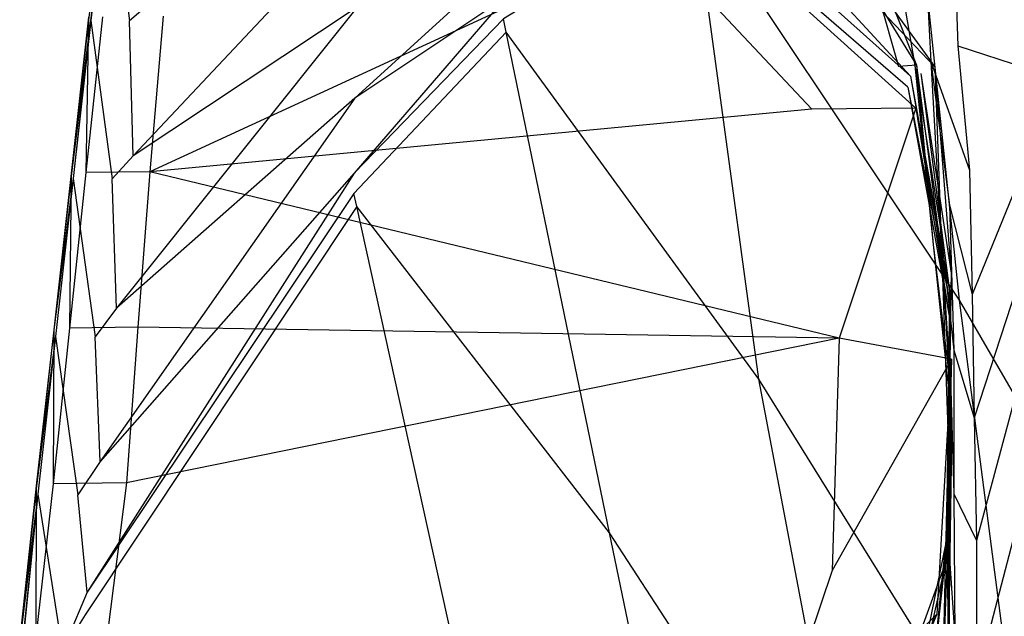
# Model space of a CAD drawing. Extents: x 0 to 0.36, y -0.55 to 0.
# Tile 13 of 21: x 0.011 to 0.117, y -0.128 to -0.064. Entities that reach past the tile are written whole.
import ezdxf

# ---------------------------------------------------------------- set-up
doc = ezdxf.new("R2010")
doc.units = 0
doc.layers.add('L0_VB__OMNIA_CLASSIC_768210_0__', color=7, linetype='CONTINUOUS')

msp = doc.modelspace()

# ---------------------------------------------------------------- linework, layer by layer
at = {"layer": 'L0_VB__OMNIA_CLASSIC_768210_0__', "color": 8, "invisible_edges": 14}
for points in [[(0.133984, -0.087144, 0.335615), (0.130779, -0.038797, 0.335615), (0.106435, -0.042557, 0.335615), (0.133984, -0.087144, 0.335615)], [(0.111838, -0.093814, 0.335615), (0.106435, -0.042557, 0.335615), (0.083289, -0.051055, 0.335615), (0.111838, -0.093814, 0.335615)], [(0.133984, -0.087144, 0.335615), (0.106435, -0.042557, 0.335615), (0.111838, -0.093814, 0.335615), (0.133984, -0.087144, 0.335615)], [(0.020532, -0.046815, 0.327944), (0.01829, -0.063415, 0.305945), (0.018487, -0.063772, 0.327944), (0.020532, -0.046815, 0.327944)], [(0.020532, -0.046815, 0.327944), (0.018487, -0.063772, 0.327944), (0.018507, -0.063774, 0.329944), (0.020532, -0.046815, 0.327944)], [(0.020532, -0.046815, 0.327944), (0.018507, -0.063774, 0.329944), (0.020553, -0.046818, 0.329944), (0.020532, -0.046815, 0.327944)], [(0.020553, -0.046818, 0.329944), (0.018507, -0.063774, 0.329944), (0.022663, -0.063797, 0.335615), (0.020553, -0.046818, 0.329944)], [(0.020553, -0.046818, 0.329944), (0.022663, -0.063797, 0.335615), (0.024651, -0.046829, 0.335615), (0.020553, -0.046818, 0.329944)], [(0.024853, -0.061928, 0.335615), (0.024651, -0.046829, 0.335615), (0.022663, -0.063797, 0.335615), (0.024853, -0.061928, 0.335615)], [(0.083289, -0.051055, 0.335615), (0.062832, -0.063597, 0.335615), (0.063126, -0.065025, 0.335615), (0.083289, -0.051055, 0.335615)], [(0.090261, -0.102315, 0.335615), (0.083289, -0.051055, 0.335615), (0.063126, -0.065025, 0.335615), (0.090261, -0.102315, 0.335615)], [(0.111838, -0.093814, 0.335615), (0.083289, -0.051055, 0.335615), (0.090261, -0.102315, 0.335615), (0.111838, -0.093814, 0.335615)], [(0.096819, -0.05164, 0.141839), (0.109172, -0.068761, 0.168713), (0.093603, -0.052363, 0.168849), (0.096819, -0.05164, 0.141839)], [(0.100347, -0.051418, 0.114863), (0.107215, -0.06856, 0.141636), (0.096819, -0.05164, 0.141839), (0.100347, -0.051418, 0.114863)], [(0.096819, -0.05164, 0.141839), (0.107215, -0.06856, 0.141636), (0.109172, -0.068761, 0.168713), (0.096819, -0.05164, 0.141839)], [(0.100347, -0.051418, 0.114863), (0.105252, -0.068719, 0.114572), (0.107215, -0.06856, 0.141636), (0.100347, -0.051418, 0.114863)], [(0.100347, -0.051418, 0.114863), (0.104215, -0.05206, 0.087928), (0.105252, -0.068719, 0.114572), (0.100347, -0.051418, 0.114863)], [(0.047627, -0.052176, 0.339467), (0.024853, -0.061928, 0.335615), (0.023074, -0.078309, 0.335615), (0.047627, -0.052176, 0.339467)], [(0.047627, -0.052176, 0.339467), (0.023074, -0.078309, 0.335615), (0.04711, -0.062327, 0.338458), (0.047627, -0.052176, 0.339467)], [(0.106543, -0.069742, 0.223093), (0.088047, -0.053148, 0.222988), (0.090872, -0.052724, 0.195923), (0.106543, -0.069742, 0.223093)], [(0.090872, -0.052724, 0.195923), (0.093603, -0.052363, 0.168849), (0.107683, -0.06946, 0.195916), (0.090872, -0.052724, 0.195923)], [(0.106543, -0.069742, 0.223093), (0.090872, -0.052724, 0.195923), (0.107683, -0.06946, 0.195916), (0.106543, -0.069742, 0.223093)], [(0.093603, -0.052363, 0.168849), (0.109172, -0.068761, 0.168713), (0.107683, -0.06946, 0.195916), (0.093603, -0.052363, 0.168849)], [(0.104215, -0.05206, 0.087928), (0.107026, -0.068613, 0.08738), (0.105252, -0.068719, 0.114572), (0.104215, -0.05206, 0.087928)], [(0.104215, -0.05206, 0.087928), (0.107883, -0.052588, 0.060997), (0.107026, -0.068613, 0.08738), (0.104215, -0.05206, 0.087928)], [(0.107883, -0.052588, 0.060997), (0.10876, -0.068161, 0.060275), (0.107026, -0.068613, 0.08738), (0.107883, -0.052588, 0.060997)], [(0.107883, -0.052588, 0.060997), (0.111185, -0.052908, 0.033929), (0.10876, -0.068161, 0.060275), (0.107883, -0.052588, 0.060997)], [(0.086617, -0.053875, 0.250148), (0.088047, -0.053148, 0.222988), (0.106543, -0.069742, 0.223093), (0.086617, -0.053875, 0.250148)], [(0.08669, -0.054725, 0.277348), (0.086617, -0.053875, 0.250148), (0.106283, -0.070955, 0.250256), (0.08669, -0.054725, 0.277348)], [(0.106283, -0.070955, 0.250256), (0.086617, -0.053875, 0.250148), (0.106543, -0.069742, 0.223093), (0.106283, -0.070955, 0.250256)], [(0.111185, -0.052908, 0.033929), (0.11166, -0.06648, 0.033202), (0.10876, -0.068161, 0.060275), (0.111185, -0.052908, 0.033929)], [(0.111185, -0.052908, 0.033929), (0.118824, -0.058733, 0.008263), (0.11166, -0.06648, 0.033202), (0.111185, -0.052908, 0.033929)], [(0.095978, -0.073297, 0.283837), (0.078867, -0.055122, 0.283837), (0.08669, -0.054725, 0.277348), (0.095978, -0.073297, 0.283837)], [(0.107122, -0.073204, 0.277348), (0.095978, -0.073297, 0.283837), (0.08669, -0.054725, 0.277348), (0.107122, -0.073204, 0.277348)], [(0.107122, -0.073204, 0.277348), (0.08669, -0.054725, 0.277348), (0.106283, -0.070955, 0.250256), (0.107122, -0.073204, 0.277348)], [(0.095978, -0.073297, 0.283837), (0.024843, -0.080023, 0.29506), (0.078867, -0.055122, 0.283837), (0.095978, -0.073297, 0.283837)], [(0.078867, -0.055122, 0.283837), (0.024843, -0.080023, 0.29506), (0.02629, -0.063301, 0.29506), (0.078867, -0.055122, 0.283837)], [(0.063655, -0.056801, 0.337522), (0.046857, -0.072136, 0.337178), (0.063114, -0.061269, 0.336268), (0.063655, -0.056801, 0.337522)], [(0.063655, -0.056801, 0.337522), (0.04711, -0.062327, 0.338458), (0.046857, -0.072136, 0.337178), (0.063655, -0.056801, 0.337522)], [(0.118824, -0.058733, 0.008263), (0.1189, -0.068862, 0.008263), (0.11166, -0.06648, 0.033202), (0.118824, -0.058733, 0.008263)], [(0.063114, -0.061269, 0.336268), (0.046797, -0.080168, 0.33595), (0.062832, -0.063597, 0.335615), (0.063114, -0.061269, 0.336268)], [(0.063114, -0.061269, 0.336268), (0.046857, -0.072136, 0.337178), (0.046797, -0.080168, 0.33595), (0.063114, -0.061269, 0.336268)], [(0.04711, -0.062327, 0.338458), (0.023074, -0.078309, 0.335615), (0.021284, -0.09468, 0.335615), (0.04711, -0.062327, 0.338458)], [(0.04711, -0.062327, 0.338458), (0.021284, -0.09468, 0.335615), (0.046857, -0.072136, 0.337178), (0.04711, -0.062327, 0.338458)], [(0.024853, -0.061928, 0.335615), (0.022663, -0.063797, 0.335615), (0.023074, -0.078309, 0.335615), (0.024853, -0.061928, 0.335615)], [(0.018269, -0.063413, 0.303133), (0.016405, -0.080207, 0.303133), (0.01829, -0.063415, 0.305945), (0.018269, -0.063413, 0.303133)], [(0.018269, -0.063413, 0.303133), (0.017966, -0.080117, 0.298449), (0.016405, -0.080207, 0.303133), (0.018269, -0.063413, 0.303133)], [(0.01829, -0.063415, 0.305945), (0.016405, -0.080207, 0.303133), (0.016425, -0.08021, 0.305945), (0.01829, -0.063415, 0.305945)], [(0.01829, -0.063415, 0.305945), (0.016425, -0.08021, 0.305945), (0.018487, -0.063772, 0.327944), (0.01829, -0.063415, 0.305945)], [(0.024843, -0.080023, 0.29506), (0.017966, -0.080117, 0.298449), (0.019749, -0.063388, 0.298449), (0.024843, -0.080023, 0.29506)], [(0.019749, -0.063388, 0.298449), (0.017966, -0.080117, 0.298449), (0.018269, -0.063413, 0.303133), (0.019749, -0.063388, 0.298449)], [(0.02629, -0.063301, 0.29506), (0.024843, -0.080023, 0.29506), (0.019749, -0.063388, 0.298449), (0.02629, -0.063301, 0.29506)], [(0.018487, -0.063772, 0.327944), (0.016425, -0.08021, 0.305945), (0.0166, -0.080747, 0.327944), (0.018487, -0.063772, 0.327944)], [(0.018487, -0.063772, 0.327944), (0.0166, -0.080747, 0.327944), (0.018507, -0.063774, 0.329944), (0.018487, -0.063772, 0.327944)], [(0.018507, -0.063774, 0.329944), (0.0166, -0.080747, 0.327944), (0.016621, -0.080749, 0.329944), (0.018507, -0.063774, 0.329944)], [(0.018507, -0.063774, 0.329944), (0.016621, -0.080749, 0.329944), (0.020821, -0.080781, 0.335615), (0.018507, -0.063774, 0.329944)], [(0.018507, -0.063774, 0.329944), (0.020821, -0.080781, 0.335615), (0.022663, -0.063797, 0.335615), (0.018507, -0.063774, 0.329944)], [(0.023074, -0.078309, 0.335615), (0.022663, -0.063797, 0.335615), (0.020821, -0.080781, 0.335615), (0.023074, -0.078309, 0.335615)], [(0.063126, -0.065025, 0.335615), (0.062832, -0.063597, 0.335615), (0.04678, -0.082365, 0.335615), (0.063126, -0.065025, 0.335615)], [(0.062832, -0.063597, 0.335615), (0.046797, -0.080168, 0.33595), (0.04678, -0.082365, 0.335615), (0.062832, -0.063597, 0.335615)], [(0.063126, -0.065025, 0.335615), (0.04678, -0.082365, 0.335615), (0.047091, -0.083773, 0.335615), (0.063126, -0.065025, 0.335615)], [(0.074209, -0.118838, 0.335615), (0.063126, -0.065025, 0.335615), (0.047091, -0.083773, 0.335615), (0.074209, -0.118838, 0.335615)], [(0.090261, -0.102315, 0.335615), (0.063126, -0.065025, 0.335615), (0.074209, -0.118838, 0.335615), (0.090261, -0.102315, 0.335615)], [(0.11166, -0.06648, 0.033202), (0.112908, -0.079855, 0.032358), (0.10876, -0.068161, 0.060275), (0.11166, -0.06648, 0.033202)], [(0.11166, -0.06648, 0.033202), (0.1189, -0.068862, 0.008263), (0.112908, -0.079855, 0.032358), (0.11166, -0.06648, 0.033202)], [(0.107215, -0.06856, 0.141636), (0.105252, -0.068719, 0.114572), (0.108978, -0.087832, 0.113927), (0.107215, -0.06856, 0.141636)], [(0.107026, -0.068613, 0.08738), (0.108978, -0.087832, 0.113927), (0.105252, -0.068719, 0.114572), (0.107026, -0.068613, 0.08738)], [(0.10876, -0.068161, 0.060275), (0.109734, -0.085923, 0.086655), (0.107026, -0.068613, 0.08738), (0.10876, -0.068161, 0.060275)], [(0.107026, -0.068613, 0.08738), (0.109734, -0.085923, 0.086655), (0.108978, -0.087832, 0.113927), (0.107026, -0.068613, 0.08738)], [(0.107215, -0.06856, 0.141636), (0.109916, -0.089266, 0.141196), (0.109172, -0.068761, 0.168713), (0.107215, -0.06856, 0.141636)], [(0.107215, -0.06856, 0.141636), (0.108978, -0.087832, 0.113927), (0.109916, -0.089266, 0.141196), (0.107215, -0.06856, 0.141636)], [(0.10876, -0.068161, 0.060275), (0.11073, -0.08363, 0.059458), (0.109734, -0.085923, 0.086655), (0.10876, -0.068161, 0.060275)], [(0.10876, -0.068161, 0.060275), (0.112908, -0.079855, 0.032358), (0.11073, -0.08363, 0.059458), (0.10876, -0.068161, 0.060275)], [(0.106543, -0.069742, 0.223093), (0.110747, -0.093905, 0.223063), (0.106283, -0.070955, 0.250256), (0.106543, -0.069742, 0.223093)], [(0.107683, -0.06946, 0.195916), (0.110743, -0.092816, 0.195745), (0.106543, -0.069742, 0.223093), (0.107683, -0.06946, 0.195916)], [(0.106543, -0.069742, 0.223093), (0.110743, -0.092816, 0.195745), (0.110747, -0.093905, 0.223063), (0.106543, -0.069742, 0.223093)], [(0.109172, -0.068761, 0.168713), (0.110926, -0.090937, 0.168467), (0.107683, -0.06946, 0.195916), (0.109172, -0.068761, 0.168713)], [(0.107683, -0.06946, 0.195916), (0.110926, -0.090937, 0.168467), (0.110743, -0.092816, 0.195745), (0.107683, -0.06946, 0.195916)], [(0.109172, -0.068761, 0.168713), (0.109916, -0.089266, 0.141196), (0.110926, -0.090937, 0.168467), (0.109172, -0.068761, 0.168713)], [(0.1189, -0.068862, 0.008263), (0.118978, -0.07899, 0.008263), (0.112908, -0.079855, 0.032358), (0.1189, -0.068862, 0.008263)], [(0.106283, -0.070955, 0.250256), (0.110819, -0.096106, 0.250315), (0.107122, -0.073204, 0.277348), (0.106283, -0.070955, 0.250256)], [(0.106283, -0.070955, 0.250256), (0.110747, -0.093905, 0.223063), (0.110819, -0.096106, 0.250315), (0.106283, -0.070955, 0.250256)], [(0.046857, -0.072136, 0.337178), (0.021284, -0.09468, 0.335615), (0.019511, -0.111152, 0.335615), (0.046857, -0.072136, 0.337178)], [(0.046857, -0.072136, 0.337178), (0.019511, -0.111152, 0.335615), (0.046797, -0.080168, 0.33595), (0.046857, -0.072136, 0.337178)], [(0.098882, -0.097931, 0.283837), (0.024843, -0.080023, 0.29506), (0.095978, -0.073297, 0.283837), (0.098882, -0.097931, 0.283837)], [(0.107122, -0.073204, 0.277348), (0.098882, -0.097931, 0.283837), (0.095978, -0.073297, 0.283837), (0.107122, -0.073204, 0.277348)], [(0.110946, -0.100176, 0.277349), (0.098882, -0.097931, 0.283837), (0.107122, -0.073204, 0.277348), (0.110946, -0.100176, 0.277349)], [(0.107122, -0.073204, 0.277348), (0.110819, -0.096106, 0.250315), (0.110946, -0.100176, 0.277349), (0.107122, -0.073204, 0.277348)], [(0.023074, -0.078309, 0.335615), (0.020821, -0.080781, 0.335615), (0.021284, -0.09468, 0.335615), (0.023074, -0.078309, 0.335615)], [(0.118978, -0.07899, 0.008263), (0.113178, -0.093206, 0.030995), (0.112908, -0.079855, 0.032358), (0.118978, -0.07899, 0.008263)], [(0.118978, -0.07899, 0.008263), (0.119045, -0.089123, 0.008263), (0.113178, -0.093206, 0.030995), (0.118978, -0.07899, 0.008263)], [(0.016405, -0.080207, 0.303133), (0.014531, -0.097001, 0.303133), (0.014551, -0.097003, 0.305945), (0.016405, -0.080207, 0.303133)], [(0.016405, -0.080207, 0.303133), (0.016206, -0.096848, 0.298449), (0.014531, -0.097001, 0.303133), (0.016405, -0.080207, 0.303133)], [(0.016405, -0.080207, 0.303133), (0.014551, -0.097003, 0.305945), (0.016425, -0.08021, 0.305945), (0.016405, -0.080207, 0.303133)], [(0.016425, -0.08021, 0.305945), (0.014551, -0.097003, 0.305945), (0.0166, -0.080747, 0.327944), (0.016425, -0.08021, 0.305945)], [(0.017966, -0.080117, 0.298449), (0.016206, -0.096848, 0.298449), (0.016405, -0.080207, 0.303133), (0.017966, -0.080117, 0.298449)], [(0.023546, -0.096744, 0.29506), (0.016206, -0.096848, 0.298449), (0.017966, -0.080117, 0.298449), (0.023546, -0.096744, 0.29506)], [(0.024843, -0.080023, 0.29506), (0.023546, -0.096744, 0.29506), (0.017966, -0.080117, 0.298449), (0.024843, -0.080023, 0.29506)], [(0.046797, -0.080168, 0.33595), (0.018135, -0.125222, 0.335615), (0.04678, -0.082365, 0.335615), (0.046797, -0.080168, 0.33595)], [(0.046797, -0.080168, 0.33595), (0.019511, -0.111152, 0.335615), (0.018135, -0.125222, 0.335615), (0.046797, -0.080168, 0.33595)], [(0.098882, -0.097931, 0.283837), (0.023546, -0.096744, 0.29506), (0.024843, -0.080023, 0.29506), (0.098882, -0.097931, 0.283837)], [(0.112908, -0.079855, 0.032358), (0.113178, -0.093206, 0.030995), (0.11073, -0.08363, 0.059458), (0.112908, -0.079855, 0.032358)], [(0.0166, -0.080747, 0.327944), (0.014551, -0.097003, 0.305945), (0.014701, -0.09772, 0.327944), (0.0166, -0.080747, 0.327944)], [(0.0166, -0.080747, 0.327944), (0.014701, -0.09772, 0.327944), (0.014721, -0.097722, 0.329944), (0.0166, -0.080747, 0.327944)], [(0.0166, -0.080747, 0.327944), (0.014721, -0.097722, 0.329944), (0.016621, -0.080749, 0.329944), (0.0166, -0.080747, 0.327944)], [(0.016621, -0.080749, 0.329944), (0.014721, -0.097722, 0.329944), (0.018967, -0.097764, 0.335615), (0.016621, -0.080749, 0.329944)], [(0.016621, -0.080749, 0.329944), (0.018967, -0.097764, 0.335615), (0.020821, -0.080781, 0.335615), (0.016621, -0.080749, 0.329944)], [(0.021284, -0.09468, 0.335615), (0.020821, -0.080781, 0.335615), (0.018967, -0.097764, 0.335615), (0.021284, -0.09468, 0.335615)], [(0.04678, -0.082365, 0.335615), (0.018135, -0.125222, 0.335615), (0.017904, -0.127664, 0.335615), (0.04678, -0.082365, 0.335615)], [(0.047091, -0.083773, 0.335615), (0.04678, -0.082365, 0.335615), (0.017904, -0.127664, 0.335615), (0.047091, -0.083773, 0.335615)], [(0.047091, -0.083773, 0.335615), (0.017904, -0.127664, 0.335615), (0.017674, -0.130105, 0.335615), (0.047091, -0.083773, 0.335615)], [(0.05858, -0.135894, 0.335615), (0.047091, -0.083773, 0.335615), (0.017674, -0.130105, 0.335615), (0.05858, -0.135894, 0.335615)], [(0.074209, -0.118838, 0.335615), (0.047091, -0.083773, 0.335615), (0.05858, -0.135894, 0.335615), (0.074209, -0.118838, 0.335615)], [(0.11073, -0.08363, 0.059458), (0.111196, -0.099195, 0.058071), (0.109734, -0.085923, 0.086655), (0.11073, -0.08363, 0.059458)], [(0.11073, -0.08363, 0.059458), (0.113178, -0.093206, 0.030995), (0.111196, -0.099195, 0.058071), (0.11073, -0.08363, 0.059458)], [(0.109734, -0.085923, 0.086655), (0.110886, -0.103478, 0.085358), (0.108978, -0.087832, 0.113927), (0.109734, -0.085923, 0.086655)], [(0.109734, -0.085923, 0.086655), (0.111196, -0.099195, 0.058071), (0.110886, -0.103478, 0.085358), (0.109734, -0.085923, 0.086655)], [(0.138341, -0.139777, 0.335615), (0.133984, -0.087144, 0.335615), (0.111838, -0.093814, 0.335615), (0.138341, -0.139777, 0.335615)], [(0.108978, -0.087832, 0.113927), (0.110997, -0.106713, 0.112833), (0.109916, -0.089266, 0.141196), (0.108978, -0.087832, 0.113927)], [(0.108978, -0.087832, 0.113927), (0.110886, -0.103478, 0.085358), (0.110997, -0.106713, 0.112833), (0.108978, -0.087832, 0.113927)], [(0.109916, -0.089266, 0.141196), (0.110658, -0.109784, 0.140316), (0.110926, -0.090937, 0.168467), (0.109916, -0.089266, 0.141196)], [(0.109916, -0.089266, 0.141196), (0.110997, -0.106713, 0.112833), (0.110658, -0.109784, 0.140316), (0.109916, -0.089266, 0.141196)], [(0.119045, -0.089123, 0.008263), (0.113403, -0.106459, 0.029315), (0.113178, -0.093206, 0.030995), (0.119045, -0.089123, 0.008263)], [(0.119045, -0.089123, 0.008263), (0.119113, -0.099248, 0.008263), (0.113403, -0.106459, 0.029315), (0.119045, -0.089123, 0.008263)], [(0.110926, -0.090937, 0.168467), (0.1105, -0.113194, 0.167772), (0.110743, -0.092816, 0.195745), (0.110926, -0.090937, 0.168467)], [(0.110926, -0.090937, 0.168467), (0.110658, -0.109784, 0.140316), (0.1105, -0.113194, 0.167772), (0.110926, -0.090937, 0.168467)], [(0.110743, -0.092816, 0.195745), (0.1105, -0.113194, 0.167772), (0.110675, -0.116455, 0.195238), (0.110743, -0.092816, 0.195745)], [(0.110743, -0.092816, 0.195745), (0.110675, -0.116455, 0.195238), (0.110747, -0.093905, 0.223063), (0.110743, -0.092816, 0.195745)], [(0.118902, -0.148414, 0.335615), (0.111838, -0.093814, 0.335615), (0.090261, -0.102315, 0.335615), (0.118902, -0.148414, 0.335615)], [(0.110747, -0.093905, 0.223063), (0.110619, -0.118676, 0.222808), (0.110819, -0.096106, 0.250315), (0.110747, -0.093905, 0.223063)], [(0.110747, -0.093905, 0.223063), (0.110675, -0.116455, 0.195238), (0.110619, -0.118676, 0.222808), (0.110747, -0.093905, 0.223063)], [(0.113178, -0.093206, 0.030995), (0.113403, -0.106459, 0.029315), (0.111196, -0.099195, 0.058071), (0.113178, -0.093206, 0.030995)], [(0.138341, -0.139777, 0.335615), (0.111838, -0.093814, 0.335615), (0.118902, -0.148414, 0.335615), (0.138341, -0.139777, 0.335615)], [(0.021284, -0.09468, 0.335615), (0.018967, -0.097764, 0.335615), (0.019511, -0.111152, 0.335615), (0.021284, -0.09468, 0.335615)], [(0.110819, -0.096106, 0.250315), (0.110619, -0.118676, 0.222808), (0.110358, -0.121965, 0.250279), (0.110819, -0.096106, 0.250315)], [(0.110819, -0.096106, 0.250315), (0.110358, -0.121965, 0.250279), (0.110946, -0.100176, 0.277349), (0.110819, -0.096106, 0.250315)], [(0.014531, -0.097001, 0.303133), (0.012653, -0.113794, 0.303133), (0.012674, -0.113796, 0.305945), (0.014531, -0.097001, 0.303133)], [(0.014531, -0.097001, 0.303133), (0.014455, -0.11358, 0.298449), (0.012653, -0.113794, 0.303133), (0.014531, -0.097001, 0.303133)], [(0.014531, -0.097001, 0.303133), (0.012674, -0.113796, 0.305945), (0.014551, -0.097003, 0.305945), (0.014531, -0.097001, 0.303133)], [(0.014551, -0.097003, 0.305945), (0.012674, -0.113796, 0.305945), (0.014701, -0.09772, 0.327944), (0.014551, -0.097003, 0.305945)], [(0.016206, -0.096848, 0.298449), (0.014455, -0.11358, 0.298449), (0.014531, -0.097001, 0.303133), (0.016206, -0.096848, 0.298449)], [(0.022333, -0.113472, 0.29506), (0.014455, -0.11358, 0.298449), (0.016206, -0.096848, 0.298449), (0.022333, -0.113472, 0.29506)], [(0.023546, -0.096744, 0.29506), (0.022333, -0.113472, 0.29506), (0.016206, -0.096848, 0.298449), (0.023546, -0.096744, 0.29506)], [(0.098882, -0.097931, 0.283837), (0.022333, -0.113472, 0.29506), (0.023546, -0.096744, 0.29506), (0.098882, -0.097931, 0.283837)], [(0.014701, -0.09772, 0.327944), (0.012674, -0.113796, 0.305945), (0.012804, -0.114694, 0.327944), (0.014701, -0.09772, 0.327944)], [(0.014701, -0.09772, 0.327944), (0.012804, -0.114694, 0.327944), (0.012825, -0.114696, 0.329944), (0.014701, -0.09772, 0.327944)], [(0.014701, -0.09772, 0.327944), (0.012825, -0.114696, 0.329944), (0.014721, -0.097722, 0.329944), (0.014701, -0.09772, 0.327944)], [(0.014721, -0.097722, 0.329944), (0.012825, -0.114696, 0.329944), (0.017117, -0.114748, 0.335615), (0.014721, -0.097722, 0.329944)], [(0.014721, -0.097722, 0.329944), (0.017117, -0.114748, 0.335615), (0.018967, -0.097764, 0.335615), (0.014721, -0.097722, 0.329944)], [(0.019511, -0.111152, 0.335615), (0.018967, -0.097764, 0.335615), (0.017117, -0.114748, 0.335615), (0.019511, -0.111152, 0.335615)], [(0.098882, -0.097931, 0.283837), (0.098139, -0.122897, 0.283837), (0.022333, -0.113472, 0.29506), (0.098882, -0.097931, 0.283837)], [(0.110946, -0.100176, 0.277349), (0.098139, -0.122897, 0.283837), (0.098882, -0.097931, 0.283837), (0.110946, -0.100176, 0.277349)], [(0.111196, -0.099195, 0.058071), (0.11123, -0.114659, 0.056344), (0.110886, -0.103478, 0.085358), (0.111196, -0.099195, 0.058071)], [(0.111196, -0.099195, 0.058071), (0.113403, -0.106459, 0.029315), (0.11123, -0.114659, 0.056344), (0.111196, -0.099195, 0.058071)], [(0.119113, -0.099248, 0.008263), (0.113665, -0.119646, 0.027567), (0.113403, -0.106459, 0.029315), (0.119113, -0.099248, 0.008263)], [(0.119113, -0.099248, 0.008263), (0.119113, -0.113599, 0.008263), (0.113665, -0.119646, 0.027567), (0.119113, -0.099248, 0.008263)], [(0.110946, -0.100176, 0.277349), (0.109387, -0.127561, 0.277345), (0.098139, -0.122897, 0.283837), (0.110946, -0.100176, 0.277349)], [(0.110946, -0.100176, 0.277349), (0.110358, -0.121965, 0.250279), (0.109387, -0.127561, 0.277345), (0.110946, -0.100176, 0.277349)], [(0.10132, -0.160385, 0.335615), (0.090261, -0.102315, 0.335615), (0.074209, -0.118838, 0.335615), (0.10132, -0.160385, 0.335615)], [(0.118902, -0.148414, 0.335615), (0.090261, -0.102315, 0.335615), (0.10132, -0.160385, 0.335615), (0.118902, -0.148414, 0.335615)], [(0.110886, -0.103478, 0.085358), (0.110722, -0.121101, 0.083687), (0.110997, -0.106713, 0.112833), (0.110886, -0.103478, 0.085358)], [(0.110886, -0.103478, 0.085358), (0.11123, -0.114659, 0.056344), (0.110722, -0.121101, 0.083687), (0.110886, -0.103478, 0.085358)], [(0.110997, -0.106713, 0.112833), (0.110712, -0.125887, 0.111435), (0.110658, -0.109784, 0.140316), (0.110997, -0.106713, 0.112833)], [(0.110997, -0.106713, 0.112833), (0.110722, -0.121101, 0.083687), (0.110712, -0.125887, 0.111435), (0.110997, -0.106713, 0.112833)], [(0.113403, -0.106459, 0.029315), (0.113665, -0.119646, 0.027567), (0.11123, -0.114659, 0.056344), (0.113403, -0.106459, 0.029315)], [(0.110658, -0.109784, 0.140316), (0.110556, -0.130378, 0.139216), (0.1105, -0.113194, 0.167772), (0.110658, -0.109784, 0.140316)], [(0.110658, -0.109784, 0.140316), (0.110712, -0.125887, 0.111435), (0.110556, -0.130378, 0.139216), (0.110658, -0.109784, 0.140316)], [(0.019511, -0.111152, 0.335615), (0.017117, -0.114748, 0.335615), (0.018135, -0.125222, 0.335615), (0.019511, -0.111152, 0.335615)], [(0.012653, -0.113794, 0.303133), (0.010872, -0.13036, 0.303133), (0.0109, -0.130363, 0.305945), (0.012653, -0.113794, 0.303133)], [(0.012653, -0.113794, 0.303133), (0.012606, -0.130065, 0.298449), (0.010872, -0.13036, 0.303133), (0.012653, -0.113794, 0.303133)], [(0.012653, -0.113794, 0.303133), (0.0109, -0.130363, 0.305945), (0.012674, -0.113796, 0.305945), (0.012653, -0.113794, 0.303133)], [(0.012674, -0.113796, 0.305945), (0.0109, -0.130363, 0.305945), (0.012804, -0.114694, 0.327944), (0.012674, -0.113796, 0.305945)], [(0.014455, -0.11358, 0.298449), (0.012606, -0.130065, 0.298449), (0.012653, -0.113794, 0.303133), (0.014455, -0.11358, 0.298449)], [(0.020255, -0.129874, 0.29506), (0.012606, -0.130065, 0.298449), (0.014455, -0.11358, 0.298449), (0.020255, -0.129874, 0.29506)], [(0.022333, -0.113472, 0.29506), (0.020255, -0.129874, 0.29506), (0.014455, -0.11358, 0.298449), (0.022333, -0.113472, 0.29506)], [(0.090182, -0.146376, 0.283837), (0.020255, -0.129874, 0.29506), (0.022333, -0.113472, 0.29506), (0.090182, -0.146376, 0.283837)], [(0.098139, -0.122897, 0.283837), (0.090182, -0.146376, 0.283837), (0.022333, -0.113472, 0.29506), (0.098139, -0.122897, 0.283837)], [(0.1105, -0.113194, 0.167772), (0.109966, -0.135322, 0.166868), (0.110675, -0.116455, 0.195238), (0.1105, -0.113194, 0.167772)], [(0.1105, -0.113194, 0.167772), (0.110556, -0.130378, 0.139216), (0.109966, -0.135322, 0.166868), (0.1105, -0.113194, 0.167772)], [(0.119113, -0.113599, 0.008263), (0.119113, -0.12795, 0.008263), (0.113617, -0.134672, 0.027875), (0.119113, -0.113599, 0.008263)], [(0.119113, -0.113599, 0.008263), (0.113617, -0.134672, 0.027875), (0.113665, -0.119646, 0.027567), (0.119113, -0.113599, 0.008263)], [(0.012804, -0.114694, 0.327944), (0.0109, -0.130363, 0.305945), (0.011092, -0.13145, 0.327944), (0.012804, -0.114694, 0.327944)], [(0.012804, -0.114694, 0.327944), (0.011092, -0.13145, 0.327944), (0.01112, -0.131453, 0.329944), (0.012804, -0.114694, 0.327944)], [(0.012804, -0.114694, 0.327944), (0.01112, -0.131453, 0.329944), (0.012825, -0.114696, 0.329944), (0.012804, -0.114694, 0.327944)], [(0.012825, -0.114696, 0.329944), (0.01112, -0.131453, 0.329944), (0.01546, -0.131514, 0.335615), (0.012825, -0.114696, 0.329944)], [(0.012825, -0.114696, 0.329944), (0.01546, -0.131514, 0.335615), (0.017117, -0.114748, 0.335615), (0.012825, -0.114696, 0.329944)], [(0.018135, -0.125222, 0.335615), (0.017117, -0.114748, 0.335615), (0.01546, -0.131514, 0.335615), (0.018135, -0.125222, 0.335615)], [(0.11123, -0.114659, 0.056344), (0.111318, -0.130058, 0.054689), (0.110722, -0.121101, 0.083687), (0.11123, -0.114659, 0.056344)], [(0.11123, -0.114659, 0.056344), (0.113665, -0.119646, 0.027567), (0.111318, -0.130058, 0.054689), (0.11123, -0.114659, 0.056344)], [(0.110675, -0.116455, 0.195238), (0.109966, -0.135322, 0.166868), (0.108284, -0.139956, 0.194567), (0.110675, -0.116455, 0.195238)], [(0.110675, -0.116455, 0.195238), (0.108284, -0.139956, 0.194567), (0.110619, -0.118676, 0.222808), (0.110675, -0.116455, 0.195238)], [(0.085714, -0.174135, 0.335615), (0.074209, -0.118838, 0.335615), (0.05858, -0.135894, 0.335615), (0.085714, -0.174135, 0.335615)], [(0.10132, -0.160385, 0.335615), (0.074209, -0.118838, 0.335615), (0.085714, -0.174135, 0.335615), (0.10132, -0.160385, 0.335615)], [(0.110619, -0.118676, 0.222808), (0.108284, -0.139956, 0.194567), (0.105611, -0.142855, 0.222422), (0.110619, -0.118676, 0.222808)], [(0.110619, -0.118676, 0.222808), (0.105611, -0.142855, 0.222422), (0.110358, -0.121965, 0.250279), (0.110619, -0.118676, 0.222808)], [(0.113665, -0.119646, 0.027567), (0.113617, -0.134672, 0.027875), (0.111318, -0.130058, 0.054689), (0.113665, -0.119646, 0.027567)], [(0.110722, -0.121101, 0.083687), (0.110713, -0.138549, 0.082267), (0.110712, -0.125887, 0.111435), (0.110722, -0.121101, 0.083687)], [(0.110722, -0.121101, 0.083687), (0.111318, -0.130058, 0.054689), (0.110713, -0.138549, 0.082267), (0.110722, -0.121101, 0.083687)], [(0.110358, -0.121965, 0.250279), (0.101581, -0.146066, 0.250092), (0.109387, -0.127561, 0.277345), (0.110358, -0.121965, 0.250279)], [(0.110358, -0.121965, 0.250279), (0.105611, -0.142855, 0.222422), (0.101581, -0.146066, 0.250092), (0.110358, -0.121965, 0.250279)], [(0.109387, -0.127561, 0.277345), (0.090182, -0.146376, 0.283837), (0.098139, -0.122897, 0.283837), (0.109387, -0.127561, 0.277345)], [(0.018135, -0.125222, 0.335615), (0.01546, -0.131514, 0.335615), (0.017904, -0.127664, 0.335615), (0.018135, -0.125222, 0.335615)], [(0.110712, -0.125887, 0.111435), (0.110754, -0.144946, 0.11049), (0.110556, -0.130378, 0.139216), (0.110712, -0.125887, 0.111435)], [(0.110712, -0.125887, 0.111435), (0.110713, -0.138549, 0.082267), (0.110754, -0.144946, 0.11049), (0.110712, -0.125887, 0.111435)], [(0.017904, -0.127664, 0.335615), (0.01546, -0.131514, 0.335615), (0.017674, -0.130105, 0.335615), (0.017904, -0.127664, 0.335615)], [(0.109387, -0.127561, 0.277345), (0.09695, -0.151505, 0.277299), (0.090182, -0.146376, 0.283837), (0.109387, -0.127561, 0.277345)], [(0.109387, -0.127561, 0.277345), (0.101581, -0.146066, 0.250092), (0.09695, -0.151505, 0.277299), (0.109387, -0.127561, 0.277345)]]:
    msp.add_3dface(points, dxfattribs=at)

doc.saveas('drawing.dxf')
